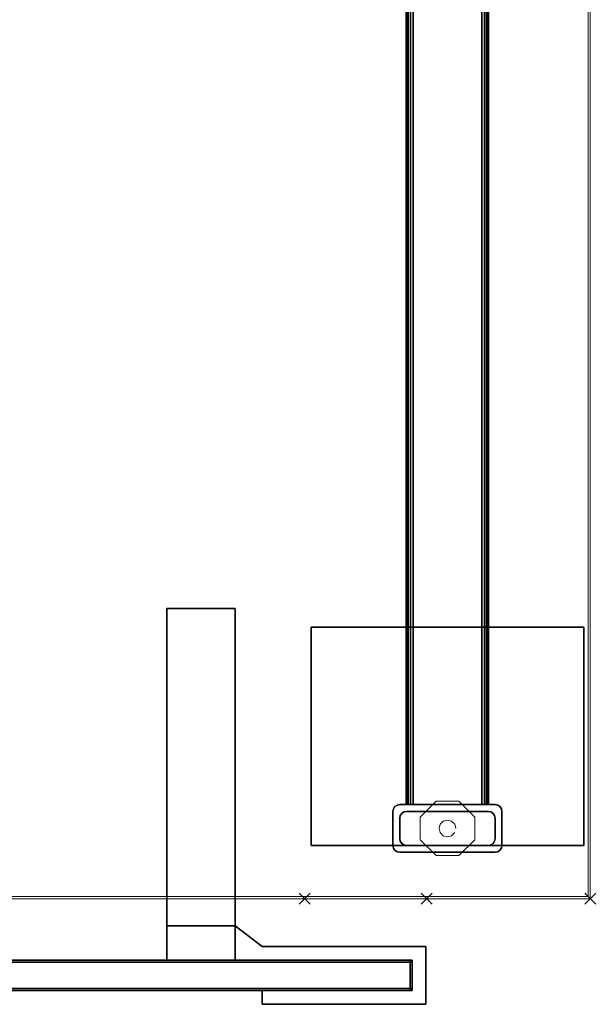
# Model space of a CAD drawing. Header units: inches. Extents: x 159 to 1116, y 667 to 1015.
# Tile 38 of 66: x 906 to 916, y 668 to 686. Entities that reach past the tile are written whole.
import ezdxf
from ezdxf.enums import TextEntityAlignment as Align

# ---------------------------------------------------------------- set-up
doc = ezdxf.new("R2010")
doc.units = ezdxf.units.IN
doc.header["$MEASUREMENT"] = 0
doc.header["$PDMODE"] = 3
doc.header["$PDSIZE"] = 0.1
doc.layers.add('A-FURN-3-NODE', color=135, linetype='Continuous', lineweight=9, plot=False)
for name, color, linetype in [('A-FURN-3-SCREEN-HARDWARE', 253, 'Continuous'), ('A-FURN-3-SCREEN-WOOD', 33, 'Continuous'), ('A-FURN-3-SCREEN-WOOD-TRIM', 35, 'Continuous'), ('A-FURN-3-WKSF-SUPPORT-FRAME', 254, 'Continuous')]:
    doc.layers.add(name, color=color, linetype=linetype)
for name, color, linetype, lineweight in [('A-FURN-3-WKSF-SUPPORT-GLIDE', 135, 'Continuous', 9), ('A-FURN-3-WKSF-TOP', 135, 'Continuous', 9), ('A-FURN-3-WKSF-TRIM', 135, 'Continuous', 9), ('A-FURN-HAWORTH-ATT', 7, 'Continuous', 9)]:
    doc.layers.add(name, color=color, linetype=linetype, lineweight=lineweight)

# ---------------------------------------------------------------- blocks, each defined once
blk = doc.blocks.new('SUFB-2748-WU-3D-3')
at = {"layer": 'A-FURN-3-NODE'}
blk.add_point((0, 0), dxfattribs=at)
at = {"layer": 'A-FURN-3-SCREEN-HARDWARE'}
for points in [[(0.015, 0.875, 27.945), (0.015, 0.875, 29.125), (0.015, 1.935, 29.125), (0.015, 1.935, 27.945)], [(0.015, 1.935, 27.945), (0.015, 1.935, 29.125), (3.015, 1.935, 29.125), (3.015, 1.935, 27.945)], [(3.015, 1.935, 27.945), (3.015, 1.935, 29.125), (3.015, 1.685, 29.125), (3.015, 1.685, 27.945)], [(3.015, 1.685, 27.945), (3.015, 1.685, 29.125), (0.265, 1.685, 29.125), (0.265, 1.685, 27.945)], [(0.265, 1.685, 27.945), (0.265, 1.685, 29.125), (0.265, 1.125, 29.125), (0.265, 1.125, 27.945)], [(0.265, 1.125, 27.945), (0.265, 1.125, 29.125), (4.765, 1.125, 29.125), (4.765, 1.125, 27.945)], [(3.515, 1.125, 27.695), (3.515, 1.125, 27.945), (4.765, 1.125, 27.945), (4.765, 1.125, 27.695)], [(3.515, -5.315, 27.695), (3.515, -5.315, 27.945), (3.515, 1.125, 27.945), (3.515, 1.125, 27.695)], [(3.515, 1.125, 27.695), (4.765, 1.125, 27.695), (4.765, -5.315, 27.695), (3.515, -5.315, 27.695)], [(3.515, -5.315, 27.945), (4.765, -5.315, 27.945), (4.765, 1.125, 27.945), (3.515, 1.125, 27.945)], [(4.765, 1.125, 27.695), (4.765, 1.125, 27.945), (4.765, -5.315, 27.945), (4.765, -5.315, 27.695)], [(4.765, 1.125, 27.945), (4.765, 1.125, 29.125), (4.765, 0.495, 29.125), (4.765, 0.495, 27.945)], [(3.015, 0.875, 27.945), (3.015, 0.875, 29.125), (0.015, 0.875, 29.125), (0.015, 0.875, 27.945)], [(3.515, 0.495, 27.945), (3.515, 0.495, 29.125), (3.015, 0.875, 29.125), (3.015, 0.875, 27.945)], [(4.765, 0.495, 27.945), (4.765, 0.495, 29.125), (3.515, 0.495, 29.125), (3.515, 0.495, 27.945)], [(4.765, -5.315, 27.695), (4.765, -5.315, 27.945), (3.515, -5.315, 27.945), (3.515, -5.315, 27.695)]]:
    blk.add_3dface(points, dxfattribs=at)
for points, invisible_edges in [([(0.015, 1.935, 27.945), (3.015, 1.935, 27.945), (3.015, 1.685, 27.945), (0.265, 1.685, 27.945)], 8), ([(0.265, 1.685, 27.945), (0.265, 1.125, 27.945), (0.015, 0.875, 27.945), (0.015, 1.935, 27.945)], 10), ([(3.015, 1.685, 29.125), (3.015, 1.935, 29.125), (0.015, 1.935, 29.125), (0.265, 1.685, 29.125)], 4), ([(0.015, 0.875, 29.125), (0.265, 1.125, 29.125), (0.265, 1.685, 29.125), (0.015, 1.935, 29.125)], 5), ([(4.765, 1.125, 29.125), (0.265, 1.125, 29.125), (0.015, 0.875, 29.125), (3.015, 0.875, 29.125)], 10), ([(0.015, 0.875, 27.945), (0.265, 1.125, 27.945), (3.515, 1.125, 27.945), (3.015, 0.875, 27.945)], 5), ([(4.765, 0.495, 29.125), (4.765, 1.125, 29.125), (3.015, 0.875, 29.125), (3.515, 0.495, 29.125)], 2), ([(3.515, 0.495, 27.945), (3.015, 0.875, 27.945), (3.515, 1.125, 27.945), (3.515, 0.495, 27.945)], 2)]:
    blk.add_3dface(points, dxfattribs=dict(at, invisible_edges=invisible_edges))
at = {"layer": 'A-FURN-3-SCREEN-WOOD'}
for points in [[(47.695, 1.685, 41.655), (47.695, 1.685, 14.985), (0.305, 1.685, 14.985), (0.305, 1.685, 41.655)], [(0.305, 1.125, 41.655), (0.305, 1.125, 14.985), (47.695, 1.125, 14.985), (47.695, 1.125, 41.655)]]:
    blk.add_3dface(points, dxfattribs=at)
at = {"layer": 'A-FURN-3-SCREEN-WOOD-TRIM'}
for points in [[(0.265, 1.645, 41.655), (0.305, 1.645, 41.695), (0.305, 1.685, 41.655)], [(0.265, 1.645, 41.655), (0.305, 1.685, 41.655), (0.305, 1.685, 14.985), (0.265, 1.645, 14.985)], [(0.305, 1.685, 14.985), (0.305, 1.645, 14.945), (0.265, 1.645, 14.985)], [(0.265, 1.165, 41.655), (0.305, 1.165, 41.695), (0.305, 1.645, 41.695), (0.265, 1.645, 41.655)], [(0.265, 1.645, 14.985), (0.265, 1.165, 14.985), (0.265, 1.165, 41.655), (0.265, 1.645, 41.655)], [(0.265, 1.645, 14.985), (0.305, 1.645, 14.945), (0.305, 1.165, 14.945), (0.265, 1.165, 14.985)], [(47.695, 1.645, 41.695), (47.695, 1.685, 41.655), (0.305, 1.685, 41.655), (0.305, 1.645, 41.695)], [(0.305, 1.645, 14.945), (0.305, 1.685, 14.985), (47.695, 1.685, 14.985), (47.695, 1.645, 14.945)], [(0.305, 1.645, 41.695), (0.305, 1.165, 41.695), (47.695, 1.165, 41.695), (47.695, 1.645, 41.695)], [(0.305, 1.165, 14.945), (0.305, 1.645, 14.945), (47.695, 1.645, 14.945), (47.695, 1.165, 14.945)], [(0.305, 1.125, 41.655), (0.305, 1.165, 41.695), (0.265, 1.165, 41.655)], [(0.305, 1.125, 41.655), (0.265, 1.165, 41.655), (0.265, 1.165, 14.985), (0.305, 1.125, 14.985)], [(0.265, 1.165, 14.985), (0.305, 1.165, 14.945), (0.305, 1.125, 14.985)], [(0.305, 1.165, 41.695), (0.305, 1.125, 41.655), (47.695, 1.125, 41.655), (47.695, 1.165, 41.695)], [(47.695, 1.165, 14.945), (47.695, 1.125, 14.985), (0.305, 1.125, 14.985), (0.305, 1.165, 14.945)]]:
    blk.add_3dface(points, dxfattribs=at)
at = {"layer": 'A-FURN-HAWORTH-ATT', "flags": 1}
for tag, p in [('HAWMC', (0, 0)), ('HAWPN', (0, -0.167)), ('HAWSN', (0, -0.333))]:
    blk.add_attdef(tag, text='', height=0.1, dxfattribs=at).set_placement(p, align=Align.TOP_CENTER)
blk = doc.blocks.new('WURA-3066-LJSC-3D-3')
at = {"layer": 'A-FURN-3-NODE'}
blk.add_point((0, 0), dxfattribs=at)
at = {"layer": 'A-FURN-3-WKSF-TOP', "invisible_edges": 12}
for points in [[(0.04, -29.882, 27.75), (0.04, -0.04, 27.75), (65.96, -0.04, 27.75), (65.96, -29.882, 27.75)], [(65.96, -0.04, 29), (0.04, -0.04, 29), (0.04, -29.882, 29), (65.96, -29.882, 29)]]:
    blk.add_3dface(points, dxfattribs=at)
at = {"layer": 'A-FURN-3-WKSF-TRIM'}
for points in [[(0.04, -0.04, 29), (0, 0, 28.96), (0, -29.882, 28.96), (0.04, -29.882, 29)], [(0.04, -29.882, 27.75), (0, -29.882, 27.79), (0, 0, 27.79), (0.04, -0.04, 27.75)], [(66, 0, 28.96), (0, 0, 28.96), (0.04, -0.04, 29), (65.96, -0.04, 29)], [(0, 0, 27.79), (66, 0, 27.79), (65.96, -0.04, 27.75), (0.04, -0.04, 27.75)], [(66, 0, 27.79), (0, 0, 27.79), (0, 0, 28.96), (66, 0, 28.96)]]:
    blk.add_3dface(points, dxfattribs=at)
at = {"layer": 'A-FURN-3-WKSF-TRIM', "invisible_edges": 4}
blk.add_3dface([(0, 0, 28.96), (0, 0, 27.79), (0, -29.882, 27.79), (0, -29.882, 28.96)], dxfattribs=at)
at = {"layer": 'A-FURN-HAWORTH-ATT', "flags": 1}
for tag, p in [('HAWMC', (0, 0)), ('HAWPN', (0, -0.167))]:
    blk.add_attdef(tag, text='', height=0.1, dxfattribs=at).set_placement(p, align=Align.TOP_CENTER)
blk = doc.blocks.new('ZZFK-3000-PNFG-3D-3')
at = {"layer": 'A-FURN-3-NODE'}
for p in [(0, 5.24), (0, 0)]:
    blk.add_point(p, dxfattribs=at)
at = {"layer": 'A-FURN-3-WKSF-SUPPORT-FRAME'}
for points in [[(0.975, 0.12, 27.562), (0.975, 5.12, 27.562), (4.975, 5.12, 27.562), (4.975, 0.12, 27.562)], [(4.975, 0.12, 27.812), (4.975, 5.12, 27.812), (0.975, 5.12, 27.812), (0.975, 0.12, 27.812)], [(0.975, 5.12, 27.812), (0.975, 5.12, 27.562), (0.975, 0.12, 27.562), (0.975, 0.12, 27.812)], [(4.975, 5.12, 27.812), (4.975, 5.12, 27.562), (0.975, 5.12, 27.562), (0.975, 5.12, 27.812)], [(4.975, 0.12, 27.812), (4.975, 0.12, 27.562), (4.975, 5.12, 27.562), (4.975, 5.12, 27.812)], [(0.975, 3.62, 27.8), (1.6, 3.62, 27.8), (1.6, 3.62, 3), (0.975, 3.62, 3)], [(0.85, 3.495, 27.8), (0.85, 3.495, 3), (0.85, 1.745, 3), (0.85, 1.745, 27.8)], [(1.1, 3.495, 3), (1.475, 3.495, 3), (1.475, 3.495, 0.5), (1.1, 3.495, 0.5)], [(1.725, 1.745, 27.8), (1.725, 1.745, 3), (1.725, 3.495, 3), (1.725, 3.495, 27.8)], [(0.975, 3.37, 3), (0.975, 3.37, 0.5), (0.975, 1.87, 0.5), (0.975, 1.87, 3)], [(1.6, 1.87, 3), (1.6, 1.87, 0.5), (1.6, 3.37, 0.5), (1.6, 3.37, 3)], [(28.275, 3.375, 27.675), (28.275, 3.375, 26.415), (1.725, 3.375, 26.415), (1.725, 3.375, 27.675)], [(28.275, 3.375, 21.565), (28.275, 3.375, 21.175), (1.725, 3.375, 21.175), (1.725, 3.375, 21.565)], [(28.275, 3.25, 27.8), (1.725, 3.25, 27.8), (1.725, 1.99, 27.8), (28.275, 1.99, 27.8)], [(28.275, 1.99, 26.29), (1.725, 1.99, 26.29), (1.725, 3.25, 26.29), (28.275, 3.25, 26.29)], [(28.275, 1.99, 21.05), (1.725, 1.99, 21.05), (1.725, 3.25, 21.05), (28.275, 3.25, 21.05)], [(28.275, 3.25, 21.69), (1.725, 3.25, 21.69), (1.725, 1.99, 21.69), (28.275, 1.99, 21.69)], [(28.275, 1.865, 26.415), (28.275, 1.865, 27.675), (1.725, 1.865, 27.675), (1.725, 1.865, 26.415)], [(28.275, 1.865, 21.175), (28.275, 1.865, 21.565), (1.725, 1.865, 21.565), (1.725, 1.865, 21.175)], [(1.475, 1.745, 3), (1.1, 1.745, 3), (1.1, 1.745, 0.5), (1.475, 1.745, 0.5)], [(1.6, 1.62, 27.8), (0.975, 1.62, 27.8), (0.975, 1.62, 3), (1.6, 1.62, 3)], [(0.975, 0.12, 27.812), (0.975, 0.12, 27.562), (4.975, 0.12, 27.562), (4.975, 0.12, 27.812)]]:
    blk.add_3dface(points, dxfattribs=at)
at = {"layer": 'A-FURN-3-WKSF-SUPPORT-GLIDE'}
for points, invisible_edges in [([(1.495, 3.12, 0.312), (0.788, 2.413, 0.312), (1.08, 2.12, 0.312), (1.788, 2.827, 0.312)], 5), ([(1.08, 3.12, 0.312), (0.788, 2.827, 0.312), (0.788, 2.413, 0.312), (1.495, 3.12, 0.312)], 4), ([(1.788, 2.827, 0.312), (1.08, 2.12, 0.312), (1.495, 2.12, 0.312), (1.788, 2.413, 0.312)], 1)]:
    blk.add_3dface(points, dxfattribs=dict(at, invisible_edges=invisible_edges))
for points in [[(1.08, 3.12, 0.312), (1.08, 3.12), (0.788, 2.827), (0.788, 2.827, 0.312)], [(1.495, 3.12, 0.312), (1.495, 3.12), (1.08, 3.12), (1.08, 3.12, 0.312)], [(1.788, 2.827, 0.312), (1.788, 2.827), (1.495, 3.12), (1.495, 3.12, 0.312)], [(0.788, 2.827, 0.312), (0.788, 2.827), (0.788, 2.413), (0.788, 2.413, 0.312)], [(1.788, 2.413, 0.312), (1.788, 2.413), (1.788, 2.827), (1.788, 2.827, 0.312)], [(0.788, 2.413, 0.312), (0.788, 2.413), (1.08, 2.12), (1.08, 2.12, 0.312)], [(1.495, 2.12, 0.312), (1.495, 2.12), (1.788, 2.413), (1.788, 2.413, 0.312)], [(1.08, 2.12, 0.312), (1.08, 2.12), (1.495, 2.12), (1.495, 2.12, 0.312)]]:
    blk.add_3dface(points, dxfattribs=at)
at = {"layer": 'A-FURN-HAWORTH-ATT', "flags": 1}
for tag, p in [('HAWMC', (0, 0)), ('HAWPN', (0, -0.167))]:
    blk.add_attdef(tag, text='', height=0.1, dxfattribs=at).set_placement(p, align=Align.TOP_CENTER)
at = {"layer": 'A-FURN-3-WKSF-SUPPORT-FRAME'}
mesh = blk.add_polymesh((2, 5), dxfattribs=at)
for k, corner in enumerate([(0.975, 3.62, 3), (0.927, 3.61, 3), (0.887, 3.583, 3), (0.86, 3.543, 3), (0.85, 3.495, 3), (0.975, 3.62, 27.8), (0.927, 3.61, 27.8), (0.887, 3.583, 27.8), (0.86, 3.543, 27.8), (0.85, 3.495, 27.8)]):
    mesh.set_mesh_vertex(divmod(k, 5), corner)
mesh = blk.add_polymesh((2, 5), dxfattribs=at)
for k, corner in enumerate([(1.725, 3.495, 3), (1.715, 3.543, 3), (1.688, 3.583, 3), (1.648, 3.61, 3), (1.6, 3.62, 3), (1.725, 3.495, 27.8), (1.715, 3.543, 27.8), (1.688, 3.583, 27.8), (1.648, 3.61, 27.8), (1.6, 3.62, 27.8)]):
    mesh.set_mesh_vertex(divmod(k, 5), corner)
mesh = blk.add_polymesh((2, 5), dxfattribs=at)
for k, corner in enumerate([(1.1, 3.495, 0.5), (1.052, 3.485, 0.5), (1.012, 3.458, 0.5), (0.985, 3.418, 0.5), (0.975, 3.37, 0.5), (1.1, 3.495, 3), (1.052, 3.485, 3), (1.012, 3.458, 3), (0.985, 3.418, 3), (0.975, 3.37, 3)]):
    mesh.set_mesh_vertex(divmod(k, 5), corner)
mesh = blk.add_polymesh((2, 5), dxfattribs=at)
for k, corner in enumerate([(1.6, 3.37, 0.5), (1.59, 3.418, 0.5), (1.563, 3.458, 0.5), (1.523, 3.485, 0.5), (1.475, 3.495, 0.5), (1.6, 3.37, 3), (1.59, 3.418, 3), (1.563, 3.458, 3), (1.523, 3.485, 3), (1.475, 3.495, 3)]):
    mesh.set_mesh_vertex(divmod(k, 5), corner)
mesh = blk.add_polymesh((2, 5), dxfattribs=at)
for k, corner in enumerate([(1.725, 3.25, 26.29), (1.725, 3.298, 26.3), (1.725, 3.338, 26.327), (1.725, 3.365, 26.367), (1.725, 3.375, 26.415), (28.275, 3.25, 26.29), (28.275, 3.298, 26.3), (28.275, 3.338, 26.327), (28.275, 3.365, 26.367), (28.275, 3.375, 26.415)]):
    mesh.set_mesh_vertex(divmod(k, 5), corner)
mesh = blk.add_polymesh((2, 5), dxfattribs=at)
for k, corner in enumerate([(1.725, 3.375, 27.675), (1.725, 3.365, 27.723), (1.725, 3.338, 27.763), (1.725, 3.298, 27.79), (1.725, 3.25, 27.8), (28.275, 3.375, 27.675), (28.275, 3.365, 27.723), (28.275, 3.338, 27.763), (28.275, 3.298, 27.79), (28.275, 3.25, 27.8)]):
    mesh.set_mesh_vertex(divmod(k, 5), corner)
mesh = blk.add_polymesh((2, 5), dxfattribs=at)
for k, corner in enumerate([(1.725, 3.375, 21.565), (1.725, 3.365, 21.613), (1.725, 3.338, 21.653), (1.725, 3.298, 21.68), (1.725, 3.25, 21.69), (28.275, 3.375, 21.565), (28.275, 3.365, 21.613), (28.275, 3.338, 21.653), (28.275, 3.298, 21.68), (28.275, 3.25, 21.69)]):
    mesh.set_mesh_vertex(divmod(k, 5), corner)
mesh = blk.add_polymesh((2, 5), dxfattribs=at)
for k, corner in enumerate([(1.725, 3.25, 21.05), (1.725, 3.298, 21.06), (1.725, 3.338, 21.087), (1.725, 3.365, 21.127), (1.725, 3.375, 21.175), (28.275, 3.25, 21.05), (28.275, 3.298, 21.06), (28.275, 3.338, 21.087), (28.275, 3.365, 21.127), (28.275, 3.375, 21.175)]):
    mesh.set_mesh_vertex(divmod(k, 5), corner)
mesh = blk.add_polymesh((2, 5), dxfattribs=at)
for k, corner in enumerate([(1.725, 1.865, 26.415), (1.725, 1.875, 26.367), (1.725, 1.902, 26.327), (1.725, 1.942, 26.3), (1.725, 1.99, 26.29), (28.275, 1.865, 26.415), (28.275, 1.875, 26.367), (28.275, 1.902, 26.327), (28.275, 1.942, 26.3), (28.275, 1.99, 26.29)]):
    mesh.set_mesh_vertex(divmod(k, 5), corner)
mesh = blk.add_polymesh((2, 5), dxfattribs=at)
for k, corner in enumerate([(1.725, 1.99, 27.8), (1.725, 1.942, 27.79), (1.725, 1.902, 27.763), (1.725, 1.875, 27.723), (1.725, 1.865, 27.675), (28.275, 1.99, 27.8), (28.275, 1.942, 27.79), (28.275, 1.902, 27.763), (28.275, 1.875, 27.723), (28.275, 1.865, 27.675)]):
    mesh.set_mesh_vertex(divmod(k, 5), corner)
mesh = blk.add_polymesh((2, 5), dxfattribs=at)
for k, corner in enumerate([(1.725, 1.99, 21.69), (1.725, 1.942, 21.68), (1.725, 1.902, 21.653), (1.725, 1.875, 21.613), (1.725, 1.865, 21.565), (28.275, 1.99, 21.69), (28.275, 1.942, 21.68), (28.275, 1.902, 21.653), (28.275, 1.875, 21.613), (28.275, 1.865, 21.565)]):
    mesh.set_mesh_vertex(divmod(k, 5), corner)
mesh = blk.add_polymesh((2, 5), dxfattribs=at)
for k, corner in enumerate([(1.725, 1.865, 21.175), (1.725, 1.875, 21.127), (1.725, 1.902, 21.087), (1.725, 1.942, 21.06), (1.725, 1.99, 21.05), (28.275, 1.865, 21.175), (28.275, 1.875, 21.127), (28.275, 1.902, 21.087), (28.275, 1.942, 21.06), (28.275, 1.99, 21.05)]):
    mesh.set_mesh_vertex(divmod(k, 5), corner)
mesh = blk.add_polymesh((2, 5), dxfattribs=at)
for k, corner in enumerate([(0.975, 1.87, 0.5), (0.985, 1.822, 0.5), (1.012, 1.782, 0.5), (1.052, 1.755, 0.5), (1.1, 1.745, 0.5), (0.975, 1.87, 3), (0.985, 1.822, 3), (1.012, 1.782, 3), (1.052, 1.755, 3), (1.1, 1.745, 3)]):
    mesh.set_mesh_vertex(divmod(k, 5), corner)
mesh = blk.add_polymesh((2, 5), dxfattribs=at)
for k, corner in enumerate([(1.475, 1.745, 0.5), (1.523, 1.755, 0.5), (1.563, 1.782, 0.5), (1.59, 1.822, 0.5), (1.6, 1.87, 0.5), (1.475, 1.745, 3), (1.523, 1.755, 3), (1.563, 1.782, 3), (1.59, 1.822, 3), (1.6, 1.87, 3)]):
    mesh.set_mesh_vertex(divmod(k, 5), corner)
mesh = blk.add_polymesh((2, 5), dxfattribs=at)
for k, corner in enumerate([(0.85, 1.745, 3), (0.86, 1.697, 3), (0.887, 1.657, 3), (0.927, 1.63, 3), (0.975, 1.62, 3), (0.85, 1.745, 27.8), (0.86, 1.697, 27.8), (0.887, 1.657, 27.8), (0.927, 1.63, 27.8), (0.975, 1.62, 27.8)]):
    mesh.set_mesh_vertex(divmod(k, 5), corner)
mesh = blk.add_polymesh((2, 5), dxfattribs=at)
for k, corner in enumerate([(1.6, 1.62, 3), (1.648, 1.63, 3), (1.688, 1.657, 3), (1.715, 1.697, 3), (1.725, 1.745, 3), (1.6, 1.62, 27.8), (1.648, 1.63, 27.8), (1.688, 1.657, 27.8), (1.715, 1.697, 27.8), (1.725, 1.745, 27.8)]):
    mesh.set_mesh_vertex(divmod(k, 5), corner)
at = {"layer": 'A-FURN-3-WKSF-SUPPORT-GLIDE'}
mesh = blk.add_polymesh((2, 12), dxfattribs=dict(at, n_close=True))
for k, corner in enumerate([(1.288, 2.466, 0.312), (1.364, 2.487, 0.312), (1.421, 2.543, 0.312), (1.441, 2.62, 0.312), (1.421, 2.697, 0.312), (1.364, 2.753, 0.312), (1.288, 2.774, 0.312), (1.211, 2.753, 0.312), (1.154, 2.697, 0.312), (1.134, 2.62, 0.312), (1.154, 2.543, 0.312), (1.211, 2.487, 0.312), (1.288, 2.466, 0.5), (1.364, 2.487, 0.5), (1.421, 2.543, 0.5), (1.441, 2.62, 0.5), (1.421, 2.697, 0.5), (1.364, 2.753, 0.5), (1.288, 2.774, 0.5), (1.211, 2.753, 0.5), (1.154, 2.697, 0.5), (1.134, 2.62, 0.5), (1.154, 2.543, 0.5), (1.211, 2.487, 0.5)]):
    mesh.set_mesh_vertex(divmod(k, 12), corner)

msp = doc.modelspace()

# ---------------------------------------------------------------- block references
for name, p, rotation in [('WURA-3066-LJSC-3D-3', (916.354, 670.374), 180), ('ZZFK-3000-PNFG-3D-3', (916.354, 670.374), 90), ('SUFB-2748-WU-3D-3', (913.354, 670.374), 180)]:
    msp.add_blockref(name, p, dxfattribs=dict(rotation=rotation))

doc.saveas('drawing.dxf')
